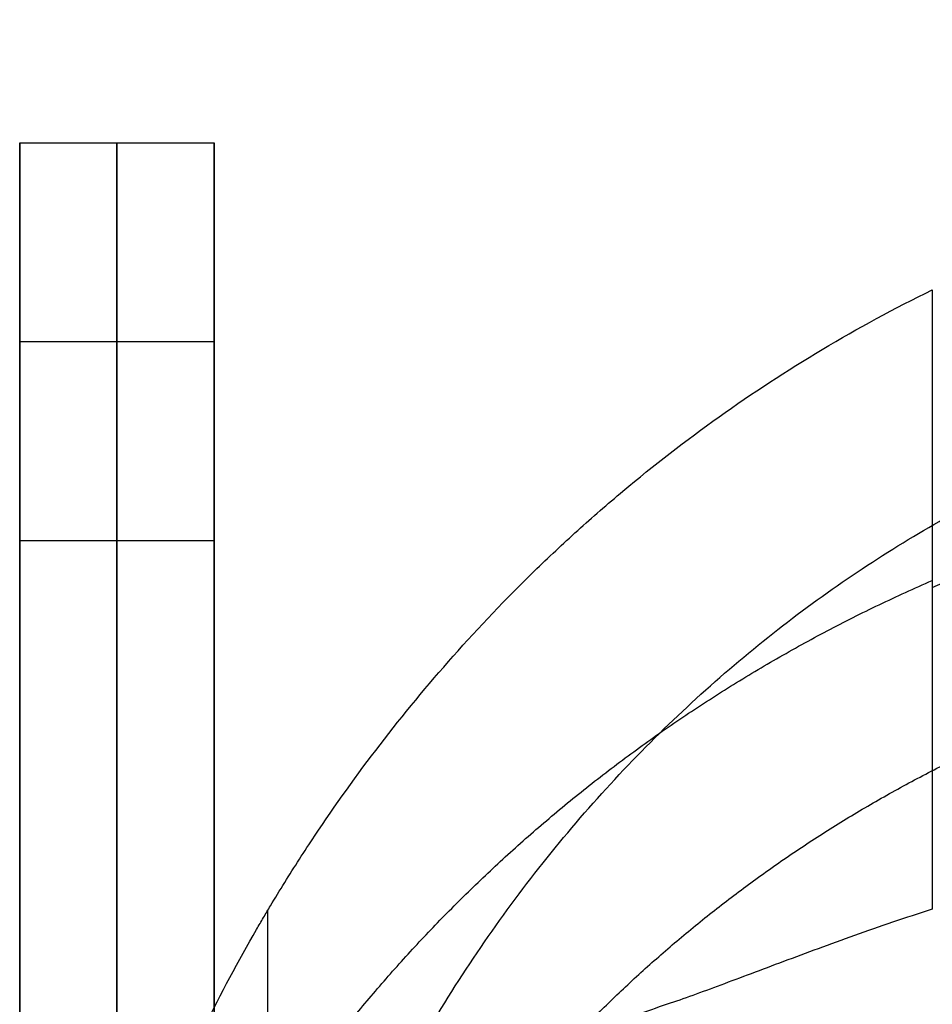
# Model space of a CAD drawing. Header units: millimetres. Extents: x -230 to 250, y -245 to 252.
# Tile 10 of 69: x -215 to -159, y 168 to 229. Entities that reach past the tile are written whole.
import ezdxf

# ---------------------------------------------------------------- set-up
doc = ezdxf.new("R2010")
doc.units = ezdxf.units.MM
doc.header["$MEASUREMENT"] = 0
for name, color, linetype, true_color in [('Backrest', 7, 'Continuous', 0xa48b8b), ('Frame', 7, 'Continuous', 0x201515), ('Sit', 7, 'Continuous', 0x6b4343)]:
    doc.layers.add(name, color=color, linetype=linetype, true_color=true_color)

msp = doc.modelspace()

# ---------------------------------------------------------------- linework, layer by layer
at = {"layer": 'Backrest'}
for points, weights, knots in [([(-158.818, 193.902, 622.462), (-119.029, 211.224, 618.122), (-76.384, 220.081, 615.903), (-33.738, 228.938, 613.684), (9.874, 228.938, 613.684)], [0.928038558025, 0.957995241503, 1, 0.957995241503, 0.928038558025], [1201.523717, 1201.523717, 1201.523717, 1294.336173, 1294.336173, 1387.14863, 1387.14863, 1387.14863]), ([(-215.126, 109.956, 645.336), (-215.126, 137.278, 638.491), (-199.821, 160.214, 632.744), (-184.515, 183.15, 626.998), (-158.818, 194.337, 624.195)], [0.863117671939, 0.890978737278, 1, 0.890978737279, 0.863117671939], [243.794311, 243.794311, 243.794311, 299.542434, 299.542434, 355.290557, 355.290557, 355.290557]), ([(-203.126, 111.162, 650.15), (-203.126, 135.045, 644.166), (-189.747, 155.095, 639.143), (-176.368, 175.144, 634.119), (-153.905, 184.923, 631.669)], [0.863117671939, 0.890978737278, 1, 0.890978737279, 0.86311767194], [213.111416, 213.111416, 213.111416, 261.843322, 261.843322, 310.575228, 310.575228, 310.575228])]:
    msp.add_rational_spline(points, weights, degree=2, knots=knots, dxfattribs=at)
for points, knots in [([(-215.126, 117.572, 675.734), (-215.126, 122.624, 676.802), (-214.786, 127.642, 677.862), (-214.126, 132.567, 678.903), (-213.795, 135.03, 679.423), (-213.385, 137.469, 679.939), (-212.898, 139.879, 680.448), (-212.654, 141.083, 680.703), (-212.392, 142.28, 680.956), (-212.11, 143.469, 681.207), (-211.829, 144.658, 681.459), (-211.529, 145.838, 681.708), (-211.211, 147.009, 681.956), (-209.939, 151.69, 682.945), (-208.387, 156.189, 683.896), (-206.592, 160.491, 684.805), (-204.797, 164.793, 685.714), (-202.759, 168.899, 686.582), (-200.509, 172.796, 687.406), (-200.368, 173.04, 687.458), (-200.227, 173.283, 687.509), (-200.085, 173.525, 687.56), (-199.942, 173.767, 687.611), (-199.799, 174.008, 687.662), (-199.655, 174.249, 687.713), (-199.367, 174.73, 687.815), (-199.074, 175.211, 687.916), (-198.776, 175.691, 688.018), (-198.18, 176.651, 688.221), (-197.565, 177.606, 688.423), (-196.931, 178.557, 688.624), (-195.662, 180.459, 689.026), (-194.316, 182.341, 689.423), (-192.89, 184.195, 689.815), (-190.039, 187.903, 690.599), (-186.869, 191.498, 691.359), (-183.377, 194.9, 692.078), (-182.505, 195.751, 692.258), (-181.611, 196.59, 692.435), (-180.699, 197.415, 692.609), (-179.787, 198.24, 692.784), (-178.855, 199.051, 692.955), (-177.904, 199.846, 693.123), (-176.003, 201.438, 693.46), (-174.026, 202.969, 693.783), (-171.975, 204.429, 694.092), (-169.925, 205.89, 694.401), (-167.8, 207.279, 694.694), (-165.606, 208.589, 694.971), (-163.412, 209.898, 695.248), (-161.147, 211.126, 695.507), (-158.818, 212.264, 695.748)], [-1.570796, -1.570796, -1.570796, -1.570796, -1.429057, -1.429057, -1.429057, -1.358188, -1.358188, -1.358188, -1.322753, -1.322753, -1.322753, -1.287318, -1.287318, -1.287318, -1.145579, -1.145579, -1.145579, -1.00384, -1.00384, -1.00384, -0.994982, -0.994982, -0.994982, -0.986123, -0.986123, -0.986123, -0.968406, -0.968406, -0.968406, -0.932971, -0.932971, -0.932971, -0.862101, -0.862101, -0.862101, -0.720362, -0.720362, -0.720362, -0.684928, -0.684928, -0.684928, -0.649493, -0.649493, -0.649493, -0.578623, -0.578623, -0.578623, -0.507754, -0.507754, -0.507754, -0.436884, -0.436884, -0.436884, -0.436884]), ([(-203.126, 117.572, 675.734), (-203.126, 119.627, 676.168), (-203.062, 121.701, 676.607), (-202.93, 123.79, 677.048), (-202.798, 125.879, 677.49), (-202.599, 127.981, 677.934), (-202.329, 130.09, 678.38), (-202.059, 132.198, 678.825), (-201.719, 134.313, 679.272), (-201.306, 136.426, 679.719), (-200.894, 138.539, 680.165), (-200.41, 140.649, 680.612), (-199.853, 142.749, 681.055), (-199.295, 144.849, 681.499), (-198.665, 146.938, 681.941), (-197.963, 149.008, 682.378), (-197.261, 151.078, 682.816), (-196.486, 153.128, 683.249), (-195.641, 155.15, 683.676), (-194.796, 157.172, 684.104), (-193.88, 159.165, 684.525), (-192.896, 161.122, 684.939), (-191.913, 163.079, 685.352), (-190.862, 164.998, 685.758), (-189.747, 166.873, 686.154), (-188.632, 168.748, 686.55), (-187.453, 170.578, 686.937), (-186.216, 172.356, 687.313), (-184.979, 174.134, 687.689), (-183.683, 175.86, 688.054), (-182.334, 177.527, 688.406), (-180.986, 179.194, 688.758), (-179.585, 180.803, 689.098), (-178.138, 182.348, 689.425), (-176.691, 183.893, 689.751), (-175.198, 185.374, 690.064), (-173.666, 186.787, 690.363), (-172.134, 188.2, 690.662), (-170.563, 189.546, 690.946), (-168.961, 190.82, 691.215), (-167.36, 192.095, 691.485), (-165.726, 193.298, 691.739), (-164.07, 194.43, 691.978), (-162.413, 195.561, 692.217), (-160.732, 196.62, 692.441), (-159.036, 197.606, 692.65), (-157.339, 198.592, 692.858), (-155.627, 199.506, 693.051), (-153.905, 200.347, 693.229)], [-4.712389, -4.712389, -4.712389, -4.712389, -4.641519, -4.641519, -4.641519, -4.57065, -4.57065, -4.57065, -4.499781, -4.499781, -4.499781, -4.428911, -4.428911, -4.428911, -4.358042, -4.358042, -4.358042, -4.287172, -4.287172, -4.287172, -4.216303, -4.216303, -4.216303, -4.145433, -4.145433, -4.145433, -4.074564, -4.074564, -4.074564, -4.003694, -4.003694, -4.003694, -3.932825, -3.932825, -3.932825, -3.861955, -3.861955, -3.861955, -3.791086, -3.791086, -3.791086, -3.720216, -3.720216, -3.720216, -3.649347, -3.649347, -3.649347, -3.578477, -3.578477, -3.578477, -3.578477]), ([(-158.818, 174.05, 543.228), (-160.48, 173.511, 544.146), (-162.084, 172.961, 545.149), (-163.617, 172.417, 546.24), (-165.149, 171.872, 547.33), (-166.61, 171.332, 548.508), (-167.99, 170.816, 549.776), (-169.37, 170.3, 551.044), (-170.665, 169.809, 552.398), (-171.866, 169.362, 553.836), (-173.066, 168.915, 555.273), (-174.172, 168.512, 556.794), (-175.178, 168.174, 558.396)], [-23.401469, -23.401469, -23.401469, -23.401469, -17.87158, -17.87158, -17.87158, -12.341691, -12.341691, -12.341691, -6.811802, -6.811802, -6.811802, -1.281913, -1.281913, -1.281913, -1.281913]), ([(-175.178, 168.174, 558.396), (-176.488, 167.732, 560.484), (-177.744, 167.286, 562.596), (-178.951, 166.835, 564.729), (-180.159, 166.385, 566.861), (-181.318, 165.929, 569.015), (-182.433, 165.471, 571.185), (-183.548, 165.012, 573.355), (-184.619, 164.55, 575.54), (-185.65, 164.086, 577.738), (-186.68, 163.621, 579.936), (-187.671, 163.154, 582.148), (-188.625, 162.684, 584.37), (-190.533, 161.745, 588.813), (-192.293, 160.797, 593.297), (-193.926, 159.844, 597.807), (-195.56, 158.891, 602.317), (-197.067, 157.932, 606.852), (-198.462, 156.971, 611.403)], [-5.6549663, -5.6549663, -5.6549663, -5.6549663, -5.6133071, -5.6133071, -5.6133071, -5.571648, -5.571648, -5.571648, -5.5299888, -5.5299888, -5.5299888, -5.4883296, -5.4883296, -5.4883296, -5.4050113, -5.4050113, -5.4050113, -5.321693, -5.321693, -5.321693, -5.321693])]:
    msp.add_open_spline(points, degree=3, knots=knots, dxfattribs=at)
for points in [[(-158.818, 212.264, 695.748), (-158.818, 193.157, 619.488), (-158.818, 174.05, 543.228)], [(-199.821, 155.868, 615.399), (-199.821, 164.92, 651.527), (-199.821, 173.971, 687.654)]]:
    msp.add_open_spline(points, degree=2, dxfattribs=at)
at = {"layer": 'Frame'}
for points in [[(-215.126, 221.343, -18.115), (-215.126, 148.542, 324.389), (-215.126, 75.74, 666.893)], [(-215.126, 221.343, -18.115), (-209.126, 221.343, -18.115), (-203.126, 221.343, -18.115)], [(-215.126, 196.807, -18.115), (-215.126, 209.075, -18.115), (-215.126, 221.343, -18.115)], [(-209.126, 221.343, -18.115), (-209.126, 148.542, 324.389), (-209.126, 75.74, 666.893)], [(-209.126, 196.807, -18.115), (-209.126, 209.075, -18.115), (-209.126, 221.343, -18.115)], [(-203.126, 221.343, -18.115), (-203.126, 148.542, 324.389), (-203.126, 75.74, 666.893)], [(-203.126, 196.807, -18.115), (-203.126, 209.075, -18.115), (-203.126, 221.343, -18.115)], [(-215.126, 209.075, -18.115), (-209.126, 209.075, -18.115), (-203.126, 209.075, -18.115)], [(-215.126, 196.807, -18.115), (-209.126, 196.807, -18.115), (-203.126, 196.807, -18.115)], [(-215.126, 52.265, 661.903), (-215.126, 124.536, 321.894), (-215.126, 196.807, -18.115)], [(-209.126, 52.265, 661.903), (-209.126, 124.536, 321.894), (-209.126, 196.807, -18.115)], [(-203.126, 52.265, 661.903), (-203.126, 124.536, 321.894), (-203.126, 196.807, -18.115)]]:
    msp.add_open_spline(points, degree=2, dxfattribs=at)
at = {"layer": 'Sit'}
for points, knots in [([(9.874, 174.009, 404.944), (-19.829, 174.009, 404.944), (-49.728, 172.693, 406.14), (-79.224, 170.097, 408.493), (-107.505, 167.609, 410.75), (-135.793, 163.911, 414.101), (-163.526, 159.103, 418.443)], [0, 0, 0, 0, 89.110134, 89.110134, 89.110134, 174.550231, 174.550231, 174.550231, 174.550231]), ([(9.874, 173.486, 394.957), (-19.829, 173.486, 394.957), (-49.727, 172.169, 396.144), (-79.224, 169.572, 398.479), (-107.505, 167.083, 400.718), (-135.79, 163.384, 404.042), (-163.526, 158.574, 408.35)], [0, 0, 0, 0, 89.110337, 89.110337, 89.110337, 174.545571, 174.545571, 174.545571, 174.545571])]:
    msp.add_open_spline(points, degree=3, knots=knots, dxfattribs=at)

doc.saveas('drawing.dxf')
